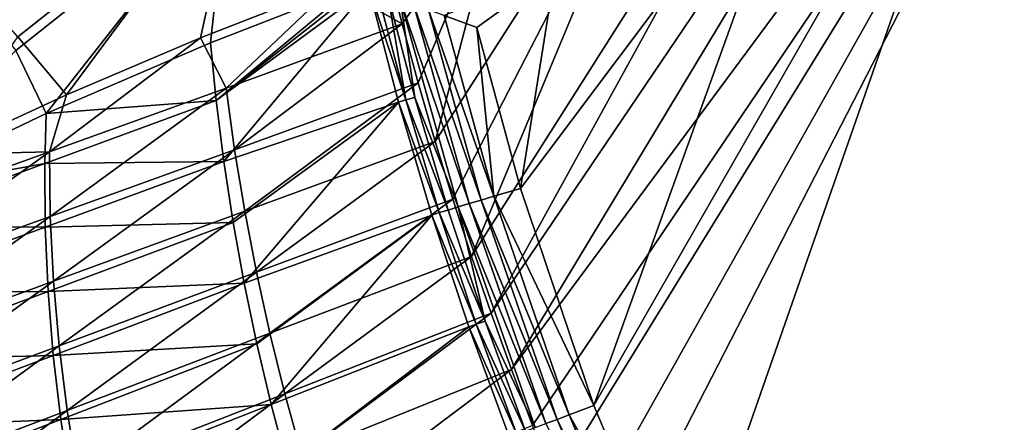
# Model space of a CAD drawing. Header units: metres. Extents: x 0 to 1651, y -1070 to 0.
# Tile 27 of 112: x 172 to 448, y -554 to -441. Entities that reach past the tile are written whole.
import ezdxf

# ---------------------------------------------------------------- set-up
doc = ezdxf.new("R2010")
doc.units = ezdxf.units.M

msp = doc.modelspace()

# ---------------------------------------------------------------- linework, layer by layer
at = {"layer": 'None'}
for points in [[(315.602234, -554.773071, -406), (309.661865, -539.102539, -406), (495.653809, -287.867249, -406)], [(495.653809, -287.867249, -406), (309.661865, -539.102539, -406), (444.100098, -316.000854, -406)], [(321.796661, -570.361023, -406), (315.602234, -554.773071, -406), (495.653809, -287.867249, -406)], [(495.653809, -287.867249, -406), (328.244324, -585.862122, -406), (321.796661, -570.361023, -406)], [(334.922852, -601.223877, -406), (328.244324, -585.862122, -406), (495.653809, -287.867249, -406)], [(1181.447754, -619.426575, -406), (334.922852, -601.223877, -406), (495.653809, -287.867249, -406)], [(309.661865, -539.102539, -406), (303.976257, -523.353577, -406), (444.100098, -316.000854, -406)], [(444.100098, -316.000854, -406), (303.976257, -523.353577, -406), (405.507202, -338.635468, -406)], [(303.976257, -523.353577, -406), (298.536896, -507.503082, -406), (405.507202, -338.635468, -406)], [(405.507202, -338.635468, -406), (298.536896, -507.503082, -406), (355.983276, -369.770508, -406)], [(393.895142, -379.520782, -403), (332.77298, -549.239502, -403), (448.937836, -346.290924, -403)], [(332.77298, -549.239502, -403), (357.478821, -608.434082, -403), (448.937836, -346.290924, -403)], [(448.937836, -346.290924, -403), (357.478821, -608.434082, -403), (976.156128, -708.609314, -403)], [(355.983276, -369.770508, -406), (293.318024, -491.467499, -406), (288.360138, -475.365112, -406)], [(355.983276, -369.770508, -406), (288.360138, -475.365112, -406), (307.57663, -402.615631, -406)], [(298.536896, -507.503082, -406), (293.318024, -491.467499, -406), (355.983276, -369.770508, -406)], [(321.9505, -427.581909, -403), (312.221069, -488.477234, -403), (393.895142, -379.520782, -403)], [(312.221069, -488.477234, -403), (332.77298, -549.239502, -403), (393.895142, -379.520782, -403)], [(126.712944, -395.025177, -62.999996), (233.759018, -396.798767, -62.999996), (171.617645, -446.000793, -62.999996)], [(171.102966, -449.819885, -59.999996), (230.484879, -402.551971, -60), (128.490448, -396.415161, -59.999996)], [(233.759018, -396.798767, -62.999996), (185.227051, -462.281189, -213.984192), (171.617645, -446.000793, -62.999996)], [(233.759018, -396.798767, -62.999996), (222.728241, -446.353333, -293.959869), (185.227051, -462.281189, -213.984192)], [(260.122711, -431.70108, -374.229431), (222.728241, -446.353333, -293.959869), (233.759018, -396.798767, -62.999996)], [(230.484879, -402.551971, -60), (171.102966, -449.819885, -59.999996), (179.547363, -467.508392, -195.089035)], [(225.539581, -447.754761, -292.624939), (230.484879, -402.551971, -60), (179.547363, -467.508392, -195.089035)], [(230.484879, -402.551971, -60), (225.539581, -447.754761, -292.624939), (265.126373, -432.243134, -377.175201)], [(279.082977, -442.425995, -406), (274.931946, -426.20047, -406), (307.57663, -402.615631, -406)], [(307.57663, -402.615631, -406), (283.583557, -458.916077, -406), (279.082977, -442.425995, -406)], [(288.360138, -475.365112, -406), (283.583557, -458.916077, -406), (307.57663, -402.615631, -406)], [(279.082977, -442.425995, -406), (260.122711, -431.70108, -374.229431), (274.931946, -426.20047, -406)], [(290.836792, -440.046906, -401.886322), (299.970795, -443.38797, -403), (321.9505, -427.581909, -403)], [(321.9505, -427.581909, -403), (299.970795, -443.38797, -403), (312.221069, -488.477234, -403)], [(222.728241, -446.353333, -293.959869), (260.122711, -431.70108, -374.229431), (229.871582, -460.397552, -305.413513)], [(227.116669, -463.87735, -292.612457), (265.126373, -432.243134, -377.175201), (225.539581, -447.754761, -292.624939)], [(269.80542, -432.300568, -386.370544), (267.678925, -431.845551, -382.386292), (227.116669, -463.87735, -292.612457)], [(267.678925, -431.845551, -382.386292), (265.126373, -432.243134, -377.175201), (227.116669, -463.87735, -292.612457)], [(229.871582, -460.397552, -305.413513), (260.122711, -431.70108, -374.229431), (279.082977, -442.425995, -406)], [(269.80542, -432.300568, -386.370544), (227.116669, -463.87735, -292.612457), (229.244461, -480.925476, -292.612457)], [(278.076294, -464.275696, -387.351746), (269.80542, -432.300568, -386.370544), (229.244461, -480.925476, -292.612457)], [(278.076294, -464.275696, -387.351746), (280.146149, -463.687927, -390.737976), (269.80542, -432.300568, -386.370544)], [(280.146149, -463.687927, -390.737976), (272.182953, -433.179352, -389.986572), (269.80542, -432.300568, -386.370544)], [(275.107849, -434.260071, -393.274078), (272.182953, -433.179352, -389.986572), (280.146149, -463.687927, -390.737976)], [(280.146149, -463.687927, -390.737976), (282.650696, -463.033203, -393.814545), (275.107849, -434.260071, -393.274078)], [(282.650696, -463.033203, -393.814545), (278.541199, -435.526855, -396.177673), (275.107849, -434.260071, -393.274078)], [(294.78952, -493.648407, -396.862), (297.90451, -492.715118, -399.020782), (278.541199, -435.526855, -396.177673)], [(297.90451, -492.715118, -399.020782), (282.336426, -436.924713, -398.587219), (278.541199, -435.526855, -396.177673)], [(294.78952, -493.648407, -396.862), (278.541199, -435.526855, -396.177673), (282.650696, -463.033203, -393.814545)], [(297.90451, -492.715118, -399.020782), (301.261749, -491.709198, -400.7388), (282.336426, -436.924713, -398.587219)], [(301.261749, -491.709198, -400.7388), (286.454437, -438.438782, -400.498413), (282.336426, -436.924713, -398.587219)], [(301.261749, -491.709198, -400.7388), (304.806061, -490.647247, -401.988129), (286.454437, -438.438782, -400.498413)], [(304.806061, -490.647247, -401.988129), (290.836792, -440.046906, -401.886322), (286.454437, -438.438782, -400.498413)], [(299.970795, -443.38797, -403), (290.836792, -440.046906, -401.886322), (304.806061, -490.647247, -401.988129)], [(232.257278, -477.63266, -305.465759), (229.871582, -460.397552, -305.413513), (279.082977, -442.425995, -406)], [(232.257278, -477.63266, -305.465759), (279.082977, -442.425995, -406), (283.583557, -458.916077, -406)], [(185.227051, -462.281189, -213.984192), (149.058655, -479.001831, -138.118729), (171.617645, -446.000793, -62.999996)], [(304.806061, -490.647247, -401.988129), (312.221069, -488.477234, -403), (299.970795, -443.38797, -403)], [(225.539581, -447.754761, -292.624939), (179.547363, -467.508392, -195.089035), (227.116669, -463.87735, -292.612457)], [(185.227051, -462.281189, -213.984192), (222.728241, -446.353333, -293.959869), (180.464828, -478.198944, -204.457047)], [(180.464828, -478.198944, -204.457047), (222.728241, -446.353333, -293.959869), (229.871582, -460.397552, -305.413513)], [(179.547363, -467.508392, -195.089035), (171.102966, -449.819885, -59.999996), (132.564438, -489.973145, -97.73954)], [(235.094894, -494.812439, -305.513031), (232.257278, -477.63266, -305.465759), (283.583557, -458.916077, -406)], [(283.583557, -458.916077, -406), (288.360138, -475.365112, -406), (235.094894, -494.812439, -305.513031)], [(149.058655, -479.001831, -138.118729), (185.227051, -462.281189, -213.984192), (180.464828, -478.198944, -204.457047)], [(180.726898, -496.310455, -204.516068), (180.464828, -478.198944, -204.457047), (229.871582, -460.397552, -305.413513)], [(180.726898, -496.310455, -204.516068), (229.871582, -460.397552, -305.413513), (232.257278, -477.63266, -305.465759)], [(229.244461, -480.925476, -292.612457), (227.116669, -463.87735, -292.612457), (179.178787, -481.482605, -195.074982)], [(227.116669, -463.87735, -292.612457), (179.547363, -467.508392, -195.089035), (179.178787, -481.482605, -195.074982)], [(278.076294, -464.275696, -387.351746), (229.244461, -480.925476, -292.612457), (231.844162, -497.970459, -292.612457)], [(234.916412, -514.993286, -292.612457), (278.076294, -464.275696, -387.351746), (231.844162, -497.970459, -292.612457)], [(287.416962, -495.929626, -388.140106), (278.076294, -464.275696, -387.351746), (234.916412, -514.993286, -292.612457)], [(289.48819, -495.236786, -391.370728), (280.146149, -463.687927, -390.737976), (278.076294, -464.275696, -387.351746)], [(287.416962, -495.929626, -388.140106), (289.48819, -495.236786, -391.370728), (278.076294, -464.275696, -387.351746)], [(291.967743, -494.493866, -394.298065), (282.650696, -463.033203, -393.814545), (280.146149, -463.687927, -390.737976)], [(289.48819, -495.236786, -391.370728), (291.967743, -494.493866, -394.298065), (280.146149, -463.687927, -390.737976)], [(294.78952, -493.648407, -396.862), (282.650696, -463.033203, -393.814545), (291.967743, -494.493866, -394.298065)], [(179.178787, -481.482605, -195.074982), (179.547363, -467.508392, -195.089035), (132.564438, -489.973145, -97.73954)], [(288.360138, -475.365112, -406), (238.384216, -511.929199, -305.555206), (235.094894, -494.812439, -305.513031)], [(288.360138, -475.365112, -406), (293.318024, -491.467499, -406), (238.384216, -511.929199, -305.555206)], [(131.092651, -495.976471, -103.487633), (180.464828, -478.198944, -204.457047), (129.225601, -514.9599, -103.555122)], [(180.464828, -478.198944, -204.457047), (180.726898, -496.310455, -204.516068), (129.225601, -514.9599, -103.555122)], [(149.058655, -479.001831, -138.118729), (180.464828, -478.198944, -204.457047), (131.092651, -495.976471, -103.487633)], [(181.642868, -514.421692, -204.569519), (180.726898, -496.310455, -204.516068), (232.257278, -477.63266, -305.465759)], [(181.642868, -514.421692, -204.569519), (232.257278, -477.63266, -305.465759), (235.094894, -494.812439, -305.513031)], [(179.302841, -499.342926, -195.074982), (179.178787, -481.482605, -195.074982), (131.240921, -499.08783, -97.537491)], [(179.178787, -481.482605, -195.074982), (132.564438, -489.973145, -97.73954), (131.240921, -499.08783, -97.537491)], [(229.244461, -480.925476, -292.612457), (179.178787, -481.482605, -195.074982), (179.302841, -499.342926, -195.074982)], [(231.844162, -497.970459, -292.612457), (229.244461, -480.925476, -292.612457), (179.302841, -499.342926, -195.074982)], [(332.77298, -549.239502, -403), (312.221069, -488.477234, -403), (304.806061, -490.647247, -401.988129)], [(293.318024, -491.467499, -406), (242.124649, -528.97406, -305.592163), (238.384216, -511.929199, -305.555206)], [(242.124649, -528.97406, -305.592163), (293.318024, -491.467499, -406), (298.536896, -507.503082, -406)], [(319.308899, -554.272705, -399.332062), (297.90451, -492.715118, -399.020782), (294.78952, -493.648407, -396.862)], [(322.482422, -553.075134, -400.917358), (301.261749, -491.709198, -400.7388), (297.90451, -492.715118, -399.020782)], [(319.308899, -554.272705, -399.332062), (322.482422, -553.075134, -400.917358), (297.90451, -492.715118, -399.020782)], [(325.817596, -551.816589, -402.068512), (304.806061, -490.647247, -401.988129), (301.261749, -491.709198, -400.7388)], [(322.482422, -553.075134, -400.917358), (325.817596, -551.816589, -402.068512), (301.261749, -491.709198, -400.7388)], [(325.817596, -551.816589, -402.068512), (332.77298, -549.239502, -403), (304.806061, -490.647247, -401.988129)], [(183.215591, -532.518066, -204.617188), (181.642868, -514.421692, -204.569519), (235.094894, -494.812439, -305.513031)], [(235.094894, -494.812439, -305.513031), (238.384216, -511.929199, -305.555206), (183.215591, -532.518066, -204.617188)], [(299.854614, -526.456299, -391.866089), (289.48819, -495.236786, -391.370728), (287.416962, -495.929626, -388.140106)], [(302.30249, -525.62854, -394.675781), (291.967743, -494.493866, -394.298065), (289.48819, -495.236786, -391.370728)], [(299.854614, -526.456299, -391.866089), (302.30249, -525.62854, -394.675781), (289.48819, -495.236786, -391.370728)], [(302.30249, -525.62854, -394.675781), (294.78952, -493.648407, -396.862), (291.967743, -494.493866, -394.298065)], [(316.345001, -555.391174, -397.336365), (319.308899, -554.272705, -399.332062), (294.78952, -493.648407, -396.862)], [(316.345001, -555.391174, -397.336365), (294.78952, -493.648407, -396.862), (302.30249, -525.62854, -394.675781)], [(128.215439, -534.023315, -103.616432), (180.726898, -496.310455, -204.516068), (181.642868, -514.421692, -204.569519)], [(129.225601, -514.9599, -103.555122), (180.726898, -496.310455, -204.516068), (128.215439, -534.023315, -103.616432)], [(231.844162, -497.970459, -292.612457), (179.302841, -499.342926, -195.074982), (180.086945, -517.259644, -195.074982)], [(234.916412, -514.993286, -292.612457), (231.844162, -497.970459, -292.612457), (180.086945, -517.259644, -195.074982)], [(238.461029, -531.974792, -292.612457), (287.416962, -495.929626, -388.140106), (234.916412, -514.993286, -292.612457)], [(287.416962, -495.929626, -388.140106), (238.461029, -531.974792, -292.612457), (242.47699, -548.895752, -292.612457)], [(297.790405, -527.230835, -388.75885), (287.416962, -495.929626, -388.140106), (242.47699, -548.895752, -292.612457)], [(297.790405, -527.230835, -388.75885), (299.854614, -526.456299, -391.866089), (287.416962, -495.929626, -388.140106)], [(179.302841, -499.342926, -195.074982), (131.240921, -499.08783, -97.537491), (129.361221, -517.760315, -97.537491)], [(180.086945, -517.259644, -195.074982), (179.302841, -499.342926, -195.074982), (129.361221, -517.760315, -97.537491)], [(246.314392, -545.934448, -305.624207), (242.124649, -528.97406, -305.592163), (298.536896, -507.503082, -406)], [(298.536896, -507.503082, -406), (303.976257, -523.353577, -406), (246.314392, -545.934448, -305.624207)], [(238.384216, -511.929199, -305.555206), (185.446945, -550.583191, -204.65892), (183.215591, -532.518066, -204.617188)], [(238.384216, -511.929199, -305.555206), (242.124649, -528.97406, -305.592163), (185.446945, -550.583191, -204.65892)], [(128.067749, -553.123962, -103.671188), (181.642868, -514.421692, -204.569519), (183.215591, -532.518066, -204.617188)], [(128.067749, -553.123962, -103.671188), (128.215439, -534.023315, -103.616432), (181.642868, -514.421692, -204.569519)], [(129.361221, -517.760315, -97.537491), (128.329742, -536.548767, -97.537491), (180.086945, -517.259644, -195.074982)], [(128.329742, -536.548767, -97.537491), (181.534012, -535.202698, -195.074982), (180.086945, -517.259644, -195.074982)], [(180.086945, -517.259644, -195.074982), (181.534012, -535.202698, -195.074982), (234.916412, -514.993286, -292.612457)], [(181.534012, -535.202698, -195.074982), (238.461029, -531.974792, -292.612457), (234.916412, -514.993286, -292.612457)], [(303.976257, -523.353577, -406), (250.951294, -562.796692, -305.651764), (246.314392, -545.934448, -305.624207)], [(303.976257, -523.353577, -406), (309.661865, -539.102539, -406), (250.951294, -562.796692, -305.651764)], [(313.635284, -556.413696, -394.960571), (302.30249, -525.62854, -394.675781), (299.854614, -526.456299, -391.866089)], [(313.635284, -556.413696, -394.960571), (316.345001, -555.391174, -397.336365), (302.30249, -525.62854, -394.675781)], [(297.790405, -527.230835, -388.75885), (242.47699, -548.895752, -292.612457), (246.962448, -565.736816, -292.612457)], [(309.168915, -558.158081, -389.226135), (297.790405, -527.230835, -388.75885), (246.962448, -565.736816, -292.612457)], [(311.223022, -557.324036, -392.240173), (299.854614, -526.456299, -391.866089), (297.790405, -527.230835, -388.75885)], [(309.168915, -558.158081, -389.226135), (311.223022, -557.324036, -392.240173), (297.790405, -527.230835, -388.75885)], [(311.223022, -557.324036, -392.240173), (313.635284, -556.413696, -394.960571), (299.854614, -526.456299, -391.866089)], [(242.124649, -528.97406, -305.592163), (188.335114, -568.593323, -204.695099), (185.446945, -550.583191, -204.65892)], [(188.335114, -568.593323, -204.695099), (242.124649, -528.97406, -305.592163), (246.314392, -545.934448, -305.624207)], [(128.78656, -572.220825, -103.719193), (128.067749, -553.123962, -103.671188), (183.215591, -532.518066, -204.617188)], [(183.215591, -532.518066, -204.617188), (185.446945, -550.583191, -204.65892), (128.78656, -572.220825, -103.719193)], [(238.461029, -531.974792, -292.612457), (181.534012, -535.202698, -195.074982), (183.645599, -553.14209, -195.074982)], [(242.47699, -548.895752, -292.612457), (238.461029, -531.974792, -292.612457), (183.645599, -553.14209, -195.074982)], [(183.645599, -553.14209, -195.074982), (181.534012, -535.202698, -195.074982), (128.151611, -555.412109, -97.537491)], [(181.534012, -535.202698, -195.074982), (128.329742, -536.548767, -97.537491), (128.151611, -555.412109, -97.537491)], [(309.661865, -539.102539, -406), (256.033234, -579.54718, -305.675232), (250.951294, -562.796692, -305.651764)], [(309.661865, -539.102539, -406), (315.602234, -554.773071, -406), (256.033234, -579.54718, -305.675232)], [(191.877411, -586.522949, -204.726181), (188.335114, -568.593323, -204.695099), (246.314392, -545.934448, -305.624207)], [(246.314392, -545.934448, -305.624207), (250.951294, -562.796692, -305.651764), (191.877411, -586.522949, -204.726181)], [(185.446945, -550.583191, -204.65892), (130.370041, -591.279907, -103.760826), (128.78656, -572.220825, -103.719193)], [(185.446945, -550.583191, -204.65892), (188.335114, -568.593323, -204.695099), (130.370041, -591.279907, -103.760826)], [(242.47699, -548.895752, -292.612457), (183.645599, -553.14209, -195.074982), (186.421982, -571.047729, -195.074982)], [(246.962448, -565.736816, -292.612457), (242.47699, -548.895752, -292.612457), (186.421982, -571.047729, -195.074982)], [(357.478821, -608.434082, -403), (332.77298, -549.239502, -403), (325.817596, -551.816589, -402.068512)], [(183.645599, -553.14209, -195.074982), (128.151611, -555.412109, -97.537491), (128.830154, -574.309448, -97.537491)], [(186.421982, -571.047729, -195.074982), (183.645599, -553.14209, -195.074982), (128.830154, -574.309448, -97.537491)], [(347.705505, -612.940552, -401.003571), (322.482422, -553.075134, -400.917358), (319.308899, -554.272705, -399.332062)], [(350.884552, -611.483276, -402.10733), (325.817596, -551.816589, -402.068512), (322.482422, -553.075134, -400.917358)], [(347.705505, -612.940552, -401.003571), (350.884552, -611.483276, -402.10733), (322.482422, -553.075134, -400.917358)], [(350.884552, -611.483276, -402.10733), (357.478821, -608.434082, -403), (325.817596, -551.816589, -402.068512)]]:
    msp.add_3dface(points, dxfattribs=at)

doc.saveas('drawing.dxf')
